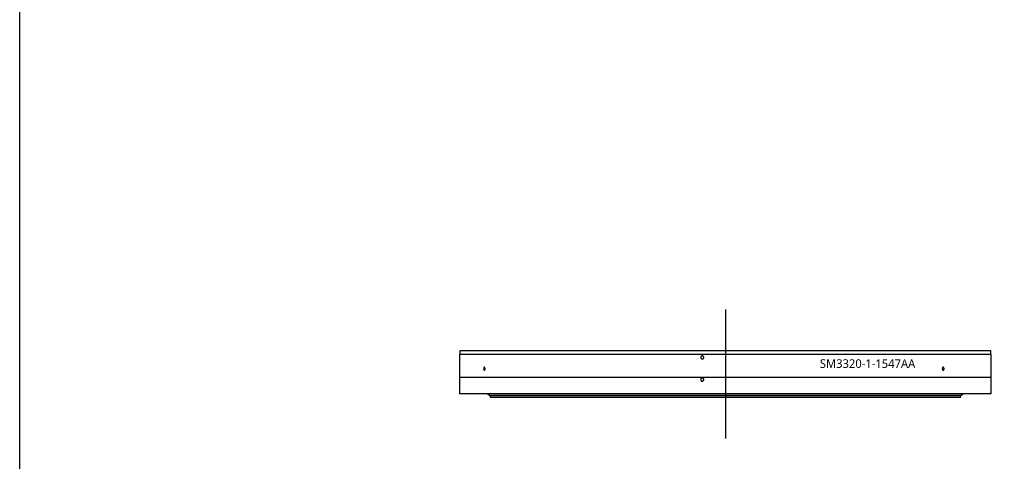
# Model space of a CAD drawing. Header units: millimetres. Extents: x 357 to 9064, y 12136 to 18804.
# Tile 5 of 16: x 357 to 3222, y 15362 to 16646. Entities that reach past the tile are written whole.
import ezdxf

# ---------------------------------------------------------------- set-up
doc = ezdxf.new("R2010")
doc.units = ezdxf.units.MM
doc.header["$LTSCALE"] = 50

msp = doc.modelspace()

# ---------------------------------------------------------------- linework, layer by layer
at = {"lineweight": 25}
msp.add_line((2410.1, 15803), (2410.1, 15428.8), dxfattribs=at)
at = {"color": 7, "linetype": 'Continuous', "lineweight": 25}
for p, q in [((1636.6, 15673), (1636.6, 15606)), ((3183.6, 15673), (1636.6, 15673)), ((1637.6, 15683), (1637.6, 15673)), ((3182.6, 15683), (1637.6, 15683)), ((3182.6, 15673), (3182.6, 15683)), ((3183.6, 15606), (3183.6, 15673)), ((3183.6, 15606), (1636.6, 15606)), ((1636.6, 15605.5), (1636.6, 15558)), ((3183.6, 15605.5), (1636.6, 15605.5)), ((1697.1, 15606), (1697.1, 15605.5)), ((3123.1, 15605.5), (3123.1, 15606)), ((3183.6, 15558), (3183.6, 15605.5)), ((3183.6, 15558), (1636.6, 15558)), ((1718.1, 15557.8), (1726.1, 15553)), ((3102.1, 15557.8), (1718.1, 15557.8)), ((1726.1, 15558), (1726.1, 15557.8)), ((3094.1, 15557.8), (3094.1, 15558)), ((3094.1, 15553), (3102.1, 15557.8)), ((3094.1, 15553), (1726.1, 15553)), ((1726.1, 15552.7), (1726.1, 15548)), ((3094.1, 15552.7), (1726.1, 15552.7)), ((3094.1, 15548), (1726.1, 15548)), ((1733.1, 15553), (1733.1, 15552.7)), ((3087.1, 15552.7), (3087.1, 15553)), ((3094.1, 15548), (3094.1, 15552.7))]:
    msp.add_line(p, q, dxfattribs=at)
msp.add_lwpolyline([(357.3, 18803.9), (9063.8, 18803.9), (9063.8, 12135.8), (357.3, 12135.8)], close=True)
at = {"color": 7, "linetype": 'Continuous', "lineweight": 25, "flags": 128}
msp.add_lwpolyline([(2347.2, 15664), (2347.2, 15664), (2347.2, 15663.8)], dxfattribs=at)
at = {"color": 7, "linetype": 'Continuous', "lineweight": 25}
for points in [[(2347.2, 15664), (2347.2, 15663.7), (2347.2, 15663.4), (2347.1, 15662.8), (2347, 15662.5), (2346.8, 15662), (2346.6, 15661.7), (2346.3, 15661.3), (2346.1, 15661), (2345.7, 15660.6), (2345.5, 15660.4), (2345, 15660.1), (2344.7, 15660), (2344.2, 15659.7), (2343.9, 15659.6), (2343.3, 15659.5), (2343, 15659.5), (2342.4, 15659.5), (2342.1, 15659.5), (2341.6, 15659.6), (2341.3, 15659.7), (2340.7, 15660), (2340.5, 15660.1), (2340, 15660.4), (2339.8, 15660.6), (2339.4, 15661), (2339.2, 15661.3), (2338.8, 15661.7), (2338.7, 15662), (2338.5, 15662.5), (2338.4, 15662.8), (2338.3, 15663.4), (2338.3, 15663.7), (2338.3, 15664.3), (2338.3, 15664.6), (2338.4, 15665.2), (2338.5, 15665.4), (2338.7, 15666), (2338.8, 15666.2), (2339.2, 15666.7), (2339.4, 15667), (2339.8, 15667.4), (2340, 15667.6), (2340.5, 15667.9), (2340.7, 15668), (2341.3, 15668.3), (2341.6, 15668.4), (2342.1, 15668.5), (2342.4, 15668.5), (2343, 15668.5), (2343.3, 15668.5), (2343.9, 15668.4), (2344.2, 15668.3), (2344.7, 15668), (2345, 15667.9), (2345.5, 15667.6), (2345.7, 15667.4), (2346.1, 15667), (2346.3, 15666.7), (2346.6, 15666.3), (2346.8, 15666), (2347, 15665.5), (2347.1, 15665.2), (2347.2, 15664.6), (2347.2, 15664.3), (2347.2, 15664)], [(1711, 15631), (1711, 15630.7), (1711, 15630.4), (1711, 15629.8), (1710.9, 15629.5), (1710.8, 15629), (1710.8, 15628.7), (1710.6, 15628.3), (1710.6, 15628), (1710.4, 15627.6), (1710.3, 15627.4), (1710.1, 15627.1), (1710, 15627), (1709.7, 15626.7), (1709.6, 15626.6), (1709.4, 15626.5), (1709.2, 15626.5), (1709, 15626.5), (1708.9, 15626.5), (1708.6, 15626.6), (1708.5, 15626.7), (1708.3, 15627), (1708.2, 15627.1), (1708, 15627.4), (1707.9, 15627.6), (1707.7, 15628), (1707.6, 15628.3), (1707.5, 15628.7), (1707.4, 15629), (1707.3, 15629.5), (1707.3, 15629.8), (1707.2, 15630.4), (1707.2, 15630.7), (1707.2, 15631.3), (1707.2, 15631.6), (1707.3, 15632.2), (1707.3, 15632.4), (1707.4, 15633), (1707.5, 15633.2), (1707.6, 15633.7), (1707.7, 15634), (1707.9, 15634.4), (1708, 15634.6), (1708.2, 15634.9), (1708.3, 15635), (1708.5, 15635.3), (1708.6, 15635.4), (1708.9, 15635.5), (1709, 15635.5), (1709.2, 15635.5), (1709.4, 15635.5), (1709.6, 15635.4), (1709.7, 15635.3), (1710, 15635), (1710.1, 15634.9), (1710.3, 15634.6), (1710.4, 15634.4), (1710.6, 15634), (1710.6, 15633.7), (1710.8, 15633.3), (1710.8, 15633), (1710.9, 15632.5), (1711, 15632.2), (1711, 15631.6), (1711, 15631.3), (1711, 15631)], [(3046.3, 15631), (3046.3, 15630.7), (3046.3, 15630.4), (3046.3, 15629.8), (3046.2, 15629.5), (3046.1, 15629), (3046, 15628.7), (3045.8, 15628.3), (3045.7, 15628), (3045.5, 15627.6), (3045.3, 15627.4), (3045.1, 15627.1), (3044.9, 15627), (3044.6, 15626.7), (3044.4, 15626.6), (3044.1, 15626.5), (3043.9, 15626.5), (3043.6, 15626.5), (3043.4, 15626.5), (3043.1, 15626.6), (3042.9, 15626.7), (3042.6, 15627), (3042.5, 15627.1), (3042.2, 15627.4), (3042.1, 15627.6), (3041.8, 15628), (3041.7, 15628.3), (3041.5, 15628.7), (3041.4, 15629), (3041.3, 15629.5), (3041.3, 15629.8), (3041.2, 15630.4), (3041.2, 15630.7), (3041.2, 15631.3), (3041.2, 15631.6), (3041.3, 15632.2), (3041.3, 15632.4), (3041.4, 15633), (3041.5, 15633.2), (3041.7, 15633.7), (3041.8, 15634), (3042.1, 15634.4), (3042.2, 15634.6), (3042.5, 15634.9), (3042.6, 15635), (3042.9, 15635.3), (3043.1, 15635.4), (3043.4, 15635.5), (3043.6, 15635.5), (3043.9, 15635.5), (3044.1, 15635.5), (3044.4, 15635.4), (3044.6, 15635.3), (3044.9, 15635), (3045.1, 15634.9), (3045.3, 15634.6), (3045.5, 15634.4), (3045.7, 15634), (3045.8, 15633.7), (3046, 15633.3), (3046.1, 15633), (3046.2, 15632.5), (3046.3, 15632.2), (3046.3, 15631.6), (3046.3, 15631.3), (3046.3, 15631)], [(2347.4, 15599.7), (2347.4, 15599.4), (2347.3, 15599.1), (2347.2, 15598.5), (2347.1, 15598.2), (2346.9, 15597.7), (2346.8, 15597.4), (2346.5, 15596.9), (2346.3, 15596.7), (2345.8, 15596.3), (2345.6, 15596.1), (2345.1, 15595.8), (2344.9, 15595.6), (2344.3, 15595.4), (2344.1, 15595.3), (2343.5, 15595.2), (2343.2, 15595.2), (2342.6, 15595.2), (2342.3, 15595.2), (2341.7, 15595.3), (2341.4, 15595.4), (2340.9, 15595.6), (2340.6, 15595.8), (2340.2, 15596.1), (2339.9, 15596.3), (2339.5, 15596.7), (2339.3, 15596.9), (2339, 15597.4), (2338.9, 15597.7), (2338.6, 15598.2), (2338.5, 15598.5), (2338.4, 15599.1), (2338.4, 15599.4), (2338.4, 15600), (2338.4, 15600.3), (2338.5, 15600.8), (2338.6, 15601.1), (2338.9, 15601.7), (2339, 15601.9), (2339.3, 15602.4), (2339.5, 15602.7), (2339.9, 15603.1), (2340.2, 15603.3), (2340.6, 15603.6), (2340.9, 15603.7), (2341.4, 15604), (2341.7, 15604), (2342.3, 15604.2), (2342.6, 15604.2), (2343.2, 15604.2), (2343.5, 15604.2), (2344, 15604), (2344.3, 15604), (2344.9, 15603.7), (2345.1, 15603.6), (2345.6, 15603.3), (2345.8, 15603.1), (2346.3, 15602.7), (2346.4, 15602.4), (2346.8, 15601.9), (2346.9, 15601.7), (2347.1, 15601.1), (2347.2, 15600.9), (2347.3, 15600.3), (2347.4, 15600), (2347.4, 15599.7)]]:
    msp.add_open_spline(points, degree=3, knots=[0, 0, 0, 0, 0.03125, 0.03125, 0.0625, 0.0625, 0.09375, 0.09375, 0.125, 0.125, 0.15625, 0.15625, 0.1875, 0.1875, 0.21875, 0.21875, 0.25, 0.25, 0.28125, 0.28125, 0.3125, 0.3125, 0.34375, 0.34375, 0.375, 0.375, 0.40625, 0.40625, 0.4375, 0.4375, 0.46875, 0.46875, 0.5, 0.5, 0.53125, 0.53125, 0.5625, 0.5625, 0.59375, 0.59375, 0.625, 0.625, 0.65625, 0.65625, 0.6875, 0.6875, 0.71875, 0.71875, 0.75, 0.75, 0.78125, 0.78125, 0.8125, 0.8125, 0.84375, 0.84375, 0.875, 0.875, 0.90625, 0.90625, 0.9375, 0.9375, 0.96875, 0.96875, 1, 1, 1, 1], dxfattribs=at)

# ---------------------------------------------------------------- texts
at = {"insert": (2684.9, 15658.7), "char_height": 25, "width": 374.022, "attachment_point": 1}
msp.add_mtext('{\\fYu Gothic Medium|b0|i0|c0|p0;\\C253;SM3320-1-1547AA}', dxfattribs=at)

doc.saveas('drawing.dxf')
